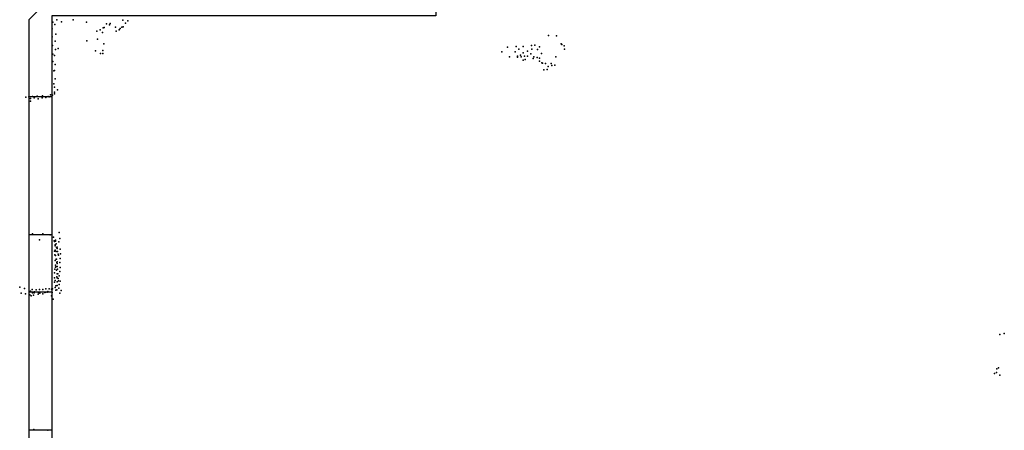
# Model space of a CAD drawing. Extents: x 897 to 41507, y -48980 to 26602.
# Tile 7 of 22: x 1386 to 9217, y -21340 to -18078. Entities that reach past the tile are written whole.
import ezdxf

# ---------------------------------------------------------------- set-up
doc = ezdxf.new("R2010")
doc.units = 0
for name, color, linetype in [('P', 9, 'continuous'), ('ROOMS', 1, 'continuous'), ('WALLS', 3, 'continuous'), ('WINDOWS', 6, 'continuous')]:
    doc.layers.add(name, color=color, linetype=linetype)

msp = doc.modelspace()

# ---------------------------------------------------------------- linework, layer by layer
at = {"layer": 'P'}
for p in [(1681, -18079), (1810, -18080), (2207, -18081), (2245, -18088), (1644, -18150), (1650, -18099), (1666, -18117), (1719, -18094), (1918, -18099), (2025, -18159), (2050, -18143), (2058, -18141), (2076, -18111), (2101, -18120), (2105, -18107), (2149, -18138), (2177, -18158), (2185, -18149), (2199, -18137), (2208, -18134), (2228, -18106), (1643, -18214), (1673, -18193), (1920, -18246), (1999, -18170), (2004, -18234), (2045, -18181), (2152, -18168), (5591, -18203), (5656, -18206), (1646, -18282), (1669, -18248), (1671, -18315), (1691, -18306), (2048, -18324), (2055, -18271), (5265, -18296), (5335, -18291), (5357, -18312), (5390, -18290), (5457, -18282), (5459, -18313), (5483, -18280), (5505, -18314), (5520, -18294), (5693, -18269), (5699, -18274), (5717, -18285), (5718, -18312), (1649, -18351), (1664, -18362), (1988, -18326), (2028, -18346), (2047, -18346), (5220, -18333), (5281, -18372), (5326, -18333), (5344, -18367), (5344, -18376), (5370, -18360), (5374, -18374), (5389, -18342), (5391, -18399), (5401, -18368), (5405, -18394), (5425, -18327), (5425, -18368), (5452, -18349), (5469, -18387), (5475, -18374), (5501, -18378), (5520, -18384), (5537, -18347), (5649, -18374), (1650, -18411), (1669, -18434), (5521, -18407), (5539, -18422), (5545, -18424), (5555, -18477), (5569, -18425), (5582, -18473), (5589, -18449), (5613, -18426), (5618, -18441), (5642, -18439), (1658, -18485), (1664, -18482), (1667, -18548), (1658, -18587), (1664, -18614), (1686, -18634), (1436, -18694), (1458, -18691), (1473, -18705), (1488, -18688), (1502, -18699), (1506, -18690), (1525, -18686), (1532, -18706), (1564, -18698), (1568, -18684), (1594, -18695), (1613, -18689), (1621, -18690), (1631, -18676), (1646, -18677), (1663, -18654), (1663, -18668), (1471, -18725), (1488, -19779), (1569, -19779), (1629, -19788), (1655, -19807), (1699, -19768), (1543, -19827), (1661, -19834), (1663, -19841), (1669, -19867), (1669, -19874), (1670, -19837), (1672, -19831), (1677, -19859), (1680, -19888), (1683, -19885), (1696, -19842), (1704, -19816), (1662, -19918), (1666, -19947), (1667, -19910), (1672, -19951), (1676, -19919), (1683, -19896), (1686, -19920), (1691, -19942), (1695, -19949), (1709, -19900), (1710, -19939), (1669, -19990), (1670, -20029), (1672, -20044), (1673, -20041), (1676, -19980), (1678, -19982), (1682, -20007), (1683, -20015), (1685, -20002), (1685, -20038), (1706, -20008), (1707, -20047), (1708, -19975), (1662, -20090), (1666, -20059), (1678, -20069), (1682, -20121), (1685, -20097), (1686, -20061), (1690, -20096), (1701, -20112), (1705, -20080), (1386, -20203), (1662, -20128), (1663, -20163), (1668, -20149), (1674, -20192), (1683, -20129), (1684, -20160), (1684, -20190), (1691, -20134), (1694, -20154), (1700, -20182), (1708, -20156), (1399, -20252), (1424, -20214), (1431, -20256), (1467, -20264), (1471, -20236), (1477, -20271), (1486, -20221), (1488, -20247), (1497, -20266), (1502, -20249), (1504, -20240), (1517, -20224), (1532, -20258), (1536, -20245), (1544, -20223), (1547, -20250), (1570, -20255), (1571, -20223), (1587, -20246), (1590, -20244), (1594, -20216), (1605, -20243), (1611, -20237), (1621, -20216), (1638, -20220), (1638, -20273), (1645, -20245), (1648, -20217), (1669, -20207), (1674, -20226), (1681, -20224), (1696, -20211), (1705, -20250), (1715, -20229), (1651, -20299), (9182, -20579), (9217, -20572), (9140, -20890), (9155, -20882), (9158, -20851), (9172, -20844), (9182, -20903), (1498, -21335), (1610, -21339)]:
    msp.add_point(p, dxfattribs=at)
at = {"layer": 'ROOMS'}
msp.add_lwpolyline([(5671.37, -13612.5), (5316.72, -13612.5), (5316.72, -13489.8), (3378.86, -13489.8), (3378.86, -15110.2), (3378.86, -15883.7), (4694.57, -15883.7), (4694.57, -18047.4), (1640.86, -18047.4), (1640.86, -42701.5)], dxfattribs=at)
at = {"layer": 'WALLS'}
msp.add_lwpolyline([(1640.86, -18047.4), (1640.86, -42701.5), (1550.86, -42794.1), (1460.86, -42794.1), (1460.86, -18077.4), (1550.86, -17987.4)], dxfattribs=at)
at = {"layer": 'WINDOWS'}
for points in [[(1640.86, -18687.6), (1640.86, -19787.6), (1460.86, -19787.6), (1460.86, -18687.6), (1640.86, -18687.6)], [(1640.86, -20239.6), (1640.86, -21339.6), (1460.86, -21339.6), (1460.86, -20239.6), (1640.86, -20239.6)]]:
    msp.add_lwpolyline(points, dxfattribs=at)

doc.saveas('drawing.dxf')
